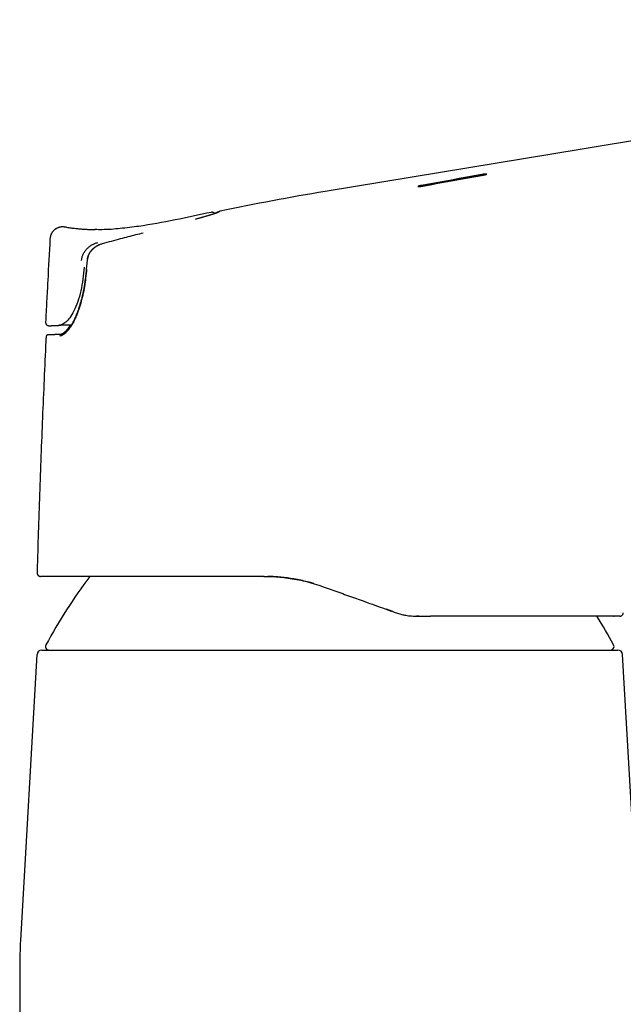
# Model space of a CAD drawing. Header units: millimetres. Extents: x 8 to 793, y 12 to 538.
# Tile 23 of 25: x 540 to 591, y 439 to 523. Entities that reach past the tile are written whole.
import ezdxf

# ---------------------------------------------------------------- set-up
doc = ezdxf.new("R2010")
doc.units = ezdxf.units.MM

msp = doc.modelspace()

# ---------------------------------------------------------------- linework, layer by layer
at = {"color": 7, "linetype": 'Continuous', "lineweight": 30}
for p, q in [((573.841, 508.769), (579.026, 509.71)), ((565.623, 508.281), (565.623, 508.281)), ((555.945, 506.503), (555.924, 506.501)), ((543.416, 505.225), (543.404, 505.23)), ((545.276, 502.394), (545.215, 501.643)), ((541.778, 495.869), (541.784, 495.869)), ((560.403, 475.355), (560.403, 475.355)), ((571.325, 472.377), (570.866, 472.541)), ((571.417, 472.344), (571.325, 472.377)), ((573.626, 471.955), (573.436, 471.956)), ((573.626, 471.955), (573.633, 471.957)), ((590.281, 471.958), (590.319, 471.955)), ((590.822, 471.956), (590.81, 471.955)), ((590.811, 471.955), (590.817, 471.956)), ((590.813, 471.956), (590.814, 471.956)), ((591.097, 472.239), (591.106, 472.239)), ((540.999, 468.681), (539.588, 444.209)), ((541.399, 469.058), (590.644, 469.058)), ((592.455, 444.209), (591.043, 468.681)), ((539.521, 441.905), (539.521, 404.956))]:
    msp.add_line(p, q, dxfattribs=at)
at = {"color": 7, "linetype": 'Continuous', "lineweight": 30, "flags": 128}
for points in [[(654.595, 522.976), (610.11, 515.63), (587.599, 511.914), (565.623, 508.282)], [(579.025, 509.73), (578.377, 509.613), (577.729, 509.495), (577.081, 509.378), (576.433, 509.26), (575.784, 509.143), (575.136, 509.025), (574.488, 508.907), (573.84, 508.79)], [(573.967, 508.745), (574.615, 508.863), (575.263, 508.981), (575.911, 509.099), (576.559, 509.217), (577.207, 509.335), (577.855, 509.453), (578.504, 509.571), (579.152, 509.689)], [(543.933, 496.858), (543.837, 496.855), (543.64, 496.849), (543.442, 496.842), (543.244, 496.836), (543.047, 496.829), (542.849, 496.822)]]:
    msp.add_lwpolyline(points, dxfattribs=at)
at = {"color": 7, "linetype": 'Continuous', "lineweight": 30}
for centre, radius, start, end in [((598.271, 310.965), 200, 99.39517, 102.01185), ((542.033, 497.097), 0.3, 177.12484, 271.89958), ((533.619, 772.995), 276.326, 271.74706, 271.9142), ((541.926, 495.862), 0.15, 90.91873, 177.24392), ((585.657, 445.563), 50, 143.42575, 151.39505), ((546.385, 445.563), 50, 28.60495, 31.86115), ((542.024, 469.358), 0.3, 151.39505, 270), ((590.019, 469.358), 0.3, 270, 28.60495), ((541.399, 468.658), 0.4, 90, 176.69813), ((590.644, 468.658), 0.4, 3.30187, 90), ((579.521, 441.905), 40, 176.69813, 180)]:
    msp.add_arc(centre, radius, start, end, dxfattribs=at)
for points, knots in [([(579.152, 509.689), (579.159, 509.69), (579.174, 509.693), (579.197, 509.697), (579.222, 509.702), (579.25, 509.708), (579.276, 509.713), (579.298, 509.719), (579.317, 509.723), (579.333, 509.727), (579.346, 509.731), (579.358, 509.734), (579.367, 509.736), (579.38, 509.74), (579.395, 509.745), (579.416, 509.752), (579.429, 509.759), (579.436, 509.764), (579.437, 509.767), (579.436, 509.77), (579.43, 509.772), (579.415, 509.775), (579.388, 509.775), (579.362, 509.774), (579.339, 509.773), (579.314, 509.771), (579.279, 509.767), (579.232, 509.762), (579.169, 509.753), (579.111, 509.745), (579.063, 509.737), (579.038, 509.732), (579.025, 509.73)], [0, 0, 0, 0, 0.019568, 0.041849, 0.066843, 0.094551, 0.124972, 0.149275, 0.171431, 0.19144, 0.209302, 0.225017, 0.238584, 0.250004, 0.285285, 0.31941, 0.384123, 0.414798, 0.44433, 0.47272, 0.499974, 0.562515, 0.624947, 0.656179, 0.687405, 0.718633, 0.74987, 0.806223, 0.866661, 0.931213, 0.965086, 1, 1, 1, 1]), ([(579.026, 509.71), (579.038, 509.712), (579.063, 509.716), (579.112, 509.724), (579.159, 509.731), (579.203, 509.738), (579.233, 509.742), (579.261, 509.745), (579.298, 509.749), (579.341, 509.753), (579.377, 509.755), (579.399, 509.755), (579.411, 509.754), (579.416, 509.754), (579.418, 509.754)], [0, 0, 0, 0, 0.077597, 0.152888, 0.296389, 0.364797, 0.430927, 0.494786, 0.556385, 0.695017, 0.833682, 0.903154, 0.972681, 1, 1, 1, 1]), ([(573.84, 508.79), (573.833, 508.788), (573.818, 508.786), (573.794, 508.781), (573.769, 508.776), (573.742, 508.77), (573.716, 508.765), (573.693, 508.759), (573.674, 508.755), (573.658, 508.751), (573.644, 508.747), (573.633, 508.744), (573.625, 508.742), (573.612, 508.738), (573.597, 508.733), (573.581, 508.727), (573.569, 508.722), (573.561, 508.718), (573.556, 508.714), (573.555, 508.71), (573.556, 508.708), (573.562, 508.704), (573.577, 508.702), (573.609, 508.701), (573.652, 508.703), (573.703, 508.707), (573.761, 508.713), (573.827, 508.722), (573.885, 508.731), (573.932, 508.739), (573.955, 508.743), (573.967, 508.745)], [0, 0, 0, 0, 0.019913, 0.042368, 0.067365, 0.094903, 0.124983, 0.150054, 0.172723, 0.192989, 0.210853, 0.226314, 0.239372, 0.250026, 0.285513, 0.319788, 0.352851, 0.384707, 0.415356, 0.444803, 0.47305, 0.500102, 0.563183, 0.625735, 0.687816, 0.74788, 0.807894, 0.870806, 0.936656, 0.967887, 1, 1, 1, 1]), ([(573.574, 508.703), (573.576, 508.704), (573.581, 508.707), (573.597, 508.713), (573.613, 508.718), (573.627, 508.722), (573.638, 508.725), (573.65, 508.728), (573.666, 508.732), (573.687, 508.738), (573.712, 508.743), (573.74, 508.75), (573.768, 508.755), (573.794, 508.761), (573.818, 508.765), (573.833, 508.768), (573.841, 508.769)], [0, 0, 0, 0, 0.071106, 0.168835, 0.270587, 0.326176, 0.361637, 0.409501, 0.469766, 0.542429, 0.627488, 0.720951, 0.801249, 0.874524, 0.940774, 1, 1, 1, 1]), ([(555.887, 506.496), (554.859, 506.273), (552.802, 505.827), (550.212, 505.349), (548.122, 505.103), (546.875, 504.998), (546.151, 505.015), (545.954, 505.02)], [0, 0, 0, 0, 0.31364, 0.627482, 0.784333, 0.94119, 1, 1, 1, 1]), ([(556.402, 506.461), (556.399, 506.459), (556.394, 506.457), (556.384, 506.452), (556.373, 506.448), (556.362, 506.443), (556.352, 506.439), (556.343, 506.436), (556.334, 506.433), (556.326, 506.429), (556.317, 506.426), (556.303, 506.421), (556.283, 506.414), (556.255, 506.404), (556.223, 506.393), (556.184, 506.38), (556.137, 506.364), (556.083, 506.347), (556.025, 506.329), (555.964, 506.31), (555.9, 506.29), (555.828, 506.268), (555.747, 506.244), (555.656, 506.217), (555.561, 506.189), (555.459, 506.159), (555.349, 506.127), (555.245, 506.098), (555.149, 506.07), (555.062, 506.045), (554.971, 506.02), (554.879, 505.994), (554.788, 505.969), (554.7, 505.944), (554.621, 505.922), (554.566, 505.907), (554.538, 505.899), (554.534, 505.898)], [0, 0, 0, 0, 0.025619, 0.048972, 0.070063, 0.0889, 0.105485, 0.116939, 0.12723, 0.137628, 0.148331, 0.15934, 0.185016, 0.212213, 0.24093, 0.271166, 0.309138, 0.347675, 0.385495, 0.422602, 0.459003, 0.494702, 0.539126, 0.582425, 0.625328, 0.669188, 0.714047, 0.759913, 0.791376, 0.823305, 0.855703, 0.888214, 0.91902, 0.947864, 0.974742, 0.995589, 1, 1, 1, 1]), ([(556.189, 506.381), (556.186, 506.386), (556.175, 506.401), (556.156, 506.42), (556.129, 506.444), (556.097, 506.465), (556.063, 506.481), (556.028, 506.493), (555.995, 506.5), (555.967, 506.503), (555.951, 506.503), (555.944, 506.503)], [0, 0, 0, 0, 0.037503, 0.114788, 0.196737, 0.313574, 0.439552, 0.575175, 0.720933, 0.877281, 1, 1, 1, 1]), ([(556.36, 506.464), (556.352, 506.46), (556.336, 506.454), (556.301, 506.44), (556.258, 506.425), (556.216, 506.411), (556.187, 506.401), (556.176, 506.398)], [0, 0, 0, 0, 0.22874, 0.45304, 0.672987, 0.888689, 1, 1, 1, 1]), ([(556.641, 506.584), (556.641, 506.584), (556.637, 506.583), (556.631, 506.581), (556.622, 506.578), (556.614, 506.575), (556.605, 506.572), (556.597, 506.568), (556.589, 506.565), (556.582, 506.562), (556.575, 506.559), (556.569, 506.556), (556.562, 506.554), (556.555, 506.551), (556.548, 506.548), (556.541, 506.545), (556.534, 506.541), (556.527, 506.538), (556.519, 506.535), (556.512, 506.532), (556.506, 506.529), (556.501, 506.527), (556.498, 506.526), (556.494, 506.524), (556.49, 506.523), (556.487, 506.521), (556.483, 506.519), (556.478, 506.517), (556.472, 506.514), (556.465, 506.511), (556.457, 506.508), (556.448, 506.504), (556.439, 506.499), (556.428, 506.495), (556.416, 506.489), (556.404, 506.484), (556.39, 506.478), (556.376, 506.471), (556.365, 506.466), (556.36, 506.464)], [0, 0, 0, 0, 0.011856, 0.062039, 0.109474, 0.154162, 0.1961, 0.234611, 0.270468, 0.303668, 0.334211, 0.367315, 0.398697, 0.428783, 0.457571, 0.48506, 0.51125, 0.53781, 0.563103, 0.588236, 0.613362, 0.62464, 0.635917, 0.647193, 0.658467, 0.669746, 0.681938, 0.695692, 0.713716, 0.733869, 0.756155, 0.780574, 0.807129, 0.835824, 0.86484, 0.895762, 0.928594, 0.963339, 1, 1, 1, 1]), ([(556.593, 506.559), (556.593, 506.559), (556.593, 506.559), (556.591, 506.558), (556.588, 506.556), (556.583, 506.554), (556.577, 506.55), (556.571, 506.547), (556.567, 506.545), (556.563, 506.543), (556.559, 506.541), (556.555, 506.539), (556.551, 506.536), (556.546, 506.534), (556.54, 506.531), (556.532, 506.527), (556.524, 506.522), (556.514, 506.518), (556.503, 506.512), (556.491, 506.506), (556.477, 506.498), (556.461, 506.49), (556.443, 506.482), (556.424, 506.472), (556.409, 506.464), (556.402, 506.461)], [0, 0, 0, 0, 0.033238, 0.074865, 0.115703, 0.17783, 0.237452, 0.294567, 0.320826, 0.346518, 0.371642, 0.396199, 0.420564, 0.446836, 0.480664, 0.517595, 0.557633, 0.600782, 0.648024, 0.698517, 0.752267, 0.809282, 0.86957, 0.933139, 1, 1, 1, 1]), ([(542.663, 505.115), (542.662, 505.114), (542.637, 505.102), (542.591, 505.071), (542.524, 505.024), (542.461, 504.971), (542.402, 504.913), (542.349, 504.852), (542.3, 504.787), (542.257, 504.72), (542.219, 504.651), (542.187, 504.58), (542.161, 504.508), (542.137, 504.426), (542.117, 504.332), (542.111, 504.261), (542.108, 504.226)], [0, 0, 0, 0, 0.001744, 0.076842, 0.152137, 0.227419, 0.302476, 0.377096, 0.451077, 0.524226, 0.596365, 0.667329, 0.736973, 0.805169, 0.904485, 1, 1, 1, 1]), ([(543.208, 505.251), (543.202, 505.251), (543.171, 505.253), (543.115, 505.25), (543.039, 505.242), (542.962, 505.228), (542.886, 505.209), (542.81, 505.184), (542.735, 505.152), (542.662, 505.115), (542.592, 505.073), (542.525, 505.025), (542.462, 504.972), (542.403, 504.914), (542.35, 504.853), (542.301, 504.788), (542.258, 504.721), (542.22, 504.651), (542.188, 504.581), (542.161, 504.509), (542.137, 504.426), (542.117, 504.332), (542.112, 504.261), (542.109, 504.226)], [0, 0, 0, 0, 0.011227, 0.056134, 0.102003, 0.14875, 0.196277, 0.244474, 0.293221, 0.342389, 0.391842, 0.44144, 0.491039, 0.540495, 0.589668, 0.638422, 0.686627, 0.734164, 0.780922, 0.826802, 0.871721, 0.93712, 1, 1, 1, 1]), ([(543.281, 505.247), (543.269, 505.249), (543.23, 505.252), (543.19, 505.253), (543.161, 505.251), (543.16, 505.251)], [0, 0, 0, 0, 0.299874, 0.973989, 1, 1, 1, 1]), ([(543.402, 505.231), (543.376, 505.236), (543.337, 505.243), (543.296, 505.246), (543.281, 505.247)], [0, 0, 0, 0, 0.64105, 1, 1, 1, 1]), ([(543.301, 505.246), (543.3, 505.246), (543.294, 505.247), (543.287, 505.247), (543.281, 505.247)], [0, 0, 0, 0, 0.151187, 1, 1, 1, 1]), ([(545.959, 505.003), (545.956, 505.003), (545.948, 505.003), (545.932, 505.003), (545.911, 505.003), (545.882, 505.004), (545.843, 505.004), (545.794, 505.004), (545.732, 505.005), (545.656, 505.006), (545.565, 505.008), (545.462, 505.011), (545.348, 505.014), (545.225, 505.019), (545.094, 505.026), (544.956, 505.034), (544.807, 505.044), (544.649, 505.057), (544.48, 505.072), (544.305, 505.091), (544.125, 505.113), (543.938, 505.138), (543.744, 505.168), (543.569, 505.198), (543.459, 505.22), (543.417, 505.228)], [0, 0, 0, 0, 0.009421, 0.0195804, 0.0307076, 0.042978, 0.0613348, 0.082177, 0.1056562, 0.1374572, 0.1733346, 0.2133773, 0.2576488, 0.3061966, 0.3553982, 0.4083804, 0.4651633, 0.5257652, 0.590204, 0.6584984, 0.7264408, 0.7978505, 0.872737, 0.9510844, 1, 1, 1, 1]), ([(550.075, 504.726), (549.858, 504.67), (549.422, 504.559), (548.769, 504.39), (548.078, 504.209), (547.347, 504.016), (546.834, 503.878), (546.577, 503.809)], [0, 0, 0, 0, 0.186647, 0.373321, 0.560006, 0.78002, 1, 1, 1, 1]), ([(542.109, 504.226), (542.045, 503.04), (541.95, 501.255), (541.823, 498.883), (541.763, 497.698), (541.734, 497.112)], [0, 0, 0, 0, 0.499947, 0.752984, 1, 1, 1, 1]), ([(544.806, 502.366), (544.819, 502.458), (544.844, 502.643), (544.943, 502.908), (545.079, 503.155), (545.255, 503.376), (545.463, 503.564), (545.693, 503.718), (545.939, 503.839), (546.113, 503.891), (546.199, 503.917)], [0, 0, 0, 0, 0.125519, 0.251921, 0.378719, 0.505253, 0.630846, 0.755386, 0.878676, 1, 1, 1, 1]), ([(546.561, 503.802), (546.528, 503.793), (546.455, 503.771), (546.348, 503.73), (546.241, 503.682), (546.144, 503.632), (546.057, 503.581), (545.978, 503.53), (545.908, 503.479), (545.847, 503.431), (545.793, 503.384), (545.745, 503.339), (545.699, 503.294), (545.659, 503.25), (545.621, 503.207), (545.588, 503.165), (545.556, 503.123), (545.526, 503.081), (545.499, 503.041), (545.478, 503.006), (545.463, 502.981), (545.454, 502.964), (545.447, 502.952), (545.438, 502.936), (545.426, 502.912), (545.41, 502.88), (545.392, 502.841), (545.373, 502.797), (545.354, 502.747), (545.335, 502.69), (545.316, 502.625), (545.299, 502.552), (545.284, 502.47), (545.279, 502.412), (545.276, 502.382)], [0, 0, 0, 0, 0.0507472, 0.1117193, 0.1690145, 0.2225866, 0.272401, 0.3184336, 0.3606677, 0.3990917, 0.433697, 0.4654212, 0.4967169, 0.5277157, 0.5540554, 0.5801869, 0.6061159, 0.6318483, 0.6566048, 0.6769292, 0.6923878, 0.6991476, 0.70463, 0.7132999, 0.7264335, 0.7440576, 0.766213, 0.7888544, 0.8149197, 0.8444782, 0.8776224, 0.9144751, 0.9551975, 1, 1, 1, 1]), ([(546.577, 503.809), (546.419, 503.752), (546.102, 503.639), (545.769, 503.371), (545.555, 503.112), (545.428, 502.892), (545.334, 502.65), (545.31, 502.478), (545.297, 502.39)], [0, 0, 0, 0, 0.247649, 0.495472, 0.619351, 0.743684, 0.869838, 1, 1, 1, 1]), ([(545.029, 501.809), (544.998, 501.465), (544.935, 500.774), (544.751, 499.766), (544.488, 498.833), (544.161, 498.04), (543.803, 497.454), (543.452, 497.077), (543.124, 496.865), (542.94, 496.836), (542.849, 496.822)], [0, 0, 0, 0, 0.123844, 0.248769, 0.374887, 0.502226, 0.628531, 0.753769, 0.878318, 1, 1, 1, 1]), ([(545.235, 501.64), (545.212, 501.386), (545.166, 500.889), (545.061, 500.168), (544.948, 499.578), (544.838, 499.107), (544.74, 498.741), (544.633, 498.39), (544.519, 498.057), (544.385, 497.703), (544.226, 497.341), (544.042, 496.987), (543.85, 496.676), (543.653, 496.411), (543.457, 496.193), (543.267, 496.035), (543.087, 495.934), (542.978, 495.919), (542.923, 495.911)], [0, 0, 0, 0, 0.09137, 0.178404, 0.261807, 0.310455, 0.358282, 0.405492, 0.452301, 0.498928, 0.561284, 0.623225, 0.685521, 0.748926, 0.813135, 0.875847, 0.937861, 1, 1, 1, 1]), ([(545.215, 501.643), (545.209, 501.572), (545.197, 501.435), (545.177, 501.234), (545.156, 501.043), (545.134, 500.864), (545.112, 500.695), (545.09, 500.54), (545.068, 500.399), (545.048, 500.27), (545.028, 500.151), (545.008, 500.041), (544.989, 499.934), (544.968, 499.827), (544.947, 499.717), (544.925, 499.61), (544.902, 499.502), (544.878, 499.395), (544.853, 499.287), (544.82, 499.151), (544.779, 498.986), (544.728, 498.795), (544.673, 498.604), (544.615, 498.415), (544.554, 498.228), (544.49, 498.045), (544.423, 497.868), (544.354, 497.696), (544.283, 497.53), (544.21, 497.37), (544.135, 497.218), (544.059, 497.075), (543.984, 496.941), (543.915, 496.827), (543.854, 496.732), (543.802, 496.656), (543.762, 496.601), (543.735, 496.565), (543.721, 496.546), (543.71, 496.532), (543.7, 496.52), (543.688, 496.505), (543.673, 496.487), (543.655, 496.465), (543.634, 496.44), (543.611, 496.413), (543.587, 496.386), (543.556, 496.352), (543.517, 496.312), (543.473, 496.271), (543.432, 496.235), (543.394, 496.204), (543.359, 496.177), (543.33, 496.157), (543.306, 496.141), (543.287, 496.13), (543.269, 496.119), (543.253, 496.111), (543.238, 496.103), (543.223, 496.096), (543.207, 496.089), (543.19, 496.082), (543.173, 496.076), (543.159, 496.071), (543.147, 496.067), (543.136, 496.064), (543.126, 496.062), (543.117, 496.06), (543.109, 496.058), (543.099, 496.057), (543.088, 496.055), (543.074, 496.054), (543.065, 496.053), (543.06, 496.053)], [0, 0, 0, 0, 0.025756, 0.050267, 0.073519, 0.095503, 0.11621, 0.135636, 0.152773, 0.168764, 0.183607, 0.197301, 0.209846, 0.224183, 0.237749, 0.251412, 0.265169, 0.279021, 0.292968, 0.307007, 0.332253, 0.357798, 0.38367, 0.409877, 0.436424, 0.462837, 0.489505, 0.516048, 0.542436, 0.569137, 0.595655, 0.621932, 0.647941, 0.673679, 0.692116, 0.70968, 0.726363, 0.732408, 0.737182, 0.740619, 0.74341, 0.747319, 0.752433, 0.758555, 0.765805, 0.774047, 0.782413, 0.790754, 0.807062, 0.823271, 0.837547, 0.851549, 0.864897, 0.877449, 0.885612, 0.893043, 0.900217, 0.907446, 0.913166, 0.919287, 0.926483, 0.934769, 0.942056, 0.948732, 0.954512, 0.959657, 0.96514, 0.968962, 0.973002, 0.977958, 0.984108, 0.991454, 1, 1, 1, 1]), ([(541.736, 497.071), (541.736, 497.07), (541.736, 497.056), (541.742, 497.029), (541.753, 496.992), (541.768, 496.958), (541.786, 496.928), (541.806, 496.902), (541.826, 496.88), (541.847, 496.862), (541.869, 496.846), (541.888, 496.835), (541.905, 496.826), (541.922, 496.818), (541.939, 496.812), (541.955, 496.807), (541.97, 496.803), (541.985, 496.8), (542, 496.798), (542.012, 496.797), (542.018, 496.797), (542.021, 496.797)], [0, 0, 0, 0, 0.003684, 0.06222, 0.116442, 0.165381, 0.221199, 0.265632, 0.303273, 0.350096, 0.385294, 0.415095, 0.449137, 0.490207, 0.539919, 0.599185, 0.668541, 0.74832, 0.838741, 0.939958, 1, 1, 1, 1]), ([(542.027, 496.797), (542.028, 496.797), (542.03, 496.797), (542.034, 496.797), (542.039, 496.797), (542.045, 496.797), (542.051, 496.797), (542.059, 496.797), (542.066, 496.798), (542.074, 496.798), (542.082, 496.798), (542.088, 496.798), (542.094, 496.798), (542.099, 496.799), (542.104, 496.799), (542.11, 496.799), (542.118, 496.799), (542.13, 496.8), (542.145, 496.8), (542.163, 496.801), (542.183, 496.801), (542.204, 496.802), (542.227, 496.803), (542.258, 496.804), (542.3, 496.805), (542.355, 496.807), (542.414, 496.809), (542.462, 496.81), (542.495, 496.811), (542.511, 496.812), (542.529, 496.812), (542.548, 496.813), (542.569, 496.814), (542.594, 496.815), (542.62, 496.815), (542.649, 496.816), (542.673, 496.817), (542.689, 496.818), (542.693, 496.818)], [0, 0, 0, 0, 0.032256, 0.062887, 0.091898, 0.119293, 0.145076, 0.173398, 0.199491, 0.223358, 0.245003, 0.260721, 0.275019, 0.287898, 0.29936, 0.310218, 0.332074, 0.354634, 0.386271, 0.419194, 0.453118, 0.487112, 0.521104, 0.555098, 0.619996, 0.684891, 0.749543, 0.812638, 0.828227, 0.843707, 0.859218, 0.876387, 0.895678, 0.917094, 0.940637, 0.964091, 0.989338, 1, 1, 1, 1]), ([(543.839, 496.857), (543.83, 496.843), (543.812, 496.812), (543.784, 496.767), (543.754, 496.722), (543.724, 496.676), (543.692, 496.629), (543.658, 496.582), (543.625, 496.537), (543.594, 496.497), (543.563, 496.459), (543.532, 496.421), (543.498, 496.382), (543.462, 496.342), (543.423, 496.302), (543.387, 496.268), (543.358, 496.24), (543.335, 496.221), (543.314, 496.204), (543.296, 496.189), (543.279, 496.176), (543.264, 496.165), (543.244, 496.15), (543.22, 496.135), (543.193, 496.118), (543.165, 496.103), (543.137, 496.089), (543.11, 496.078), (543.087, 496.069), (543.067, 496.063), (543.052, 496.059), (543.043, 496.057), (543.037, 496.056), (543.03, 496.054), (543.022, 496.053), (543.013, 496.052), (543.006, 496.051), (543.003, 496.051)], [0, 0, 0, 0, 0.02699, 0.058748, 0.088284, 0.119971, 0.154508, 0.190989, 0.226209, 0.258798, 0.290214, 0.324182, 0.360248, 0.399197, 0.442302, 0.48957, 0.517611, 0.543818, 0.567514, 0.588702, 0.607868, 0.62697, 0.646211, 0.680355, 0.714677, 0.750843, 0.789196, 0.830791, 0.862728, 0.893404, 0.922488, 0.93189, 0.941094, 0.951657, 0.965188, 0.981691, 1, 1, 1, 1]), ([(541.776, 495.87), (541.769, 495.734), (541.709, 494.51), (541.604, 492.197), (541.463, 488.929), (541.334, 485.661), (541.216, 482.392), (541.109, 479.123), (541.04, 476.88), (541.009, 475.727), (541.007, 475.664)], [0, 0, 0, 0, 0.020083, 0.181835, 0.343588, 0.505342, 0.667096, 0.828848, 0.990601, 1, 1, 1, 1]), ([(541.907, 496.011), (541.904, 496.011), (541.898, 496.01), (541.885, 496.007), (541.868, 496.001), (541.85, 495.992), (541.834, 495.981), (541.821, 495.969), (541.811, 495.958), (541.802, 495.945), (541.794, 495.931), (541.788, 495.917), (541.783, 495.901), (541.779, 495.886), (541.778, 495.875), (541.778, 495.869)], [0, 0, 0, 0, 0.100306, 0.263093, 0.408678, 0.537491, 0.650034, 0.712391, 0.768791, 0.819435, 0.864578, 0.904569, 0.939912, 0.971357, 1, 1, 1, 1]), ([(543.06, 496.053), (543.041, 496.052), (543.003, 496.051), (542.95, 496.049), (542.901, 496.047), (542.856, 496.045), (542.814, 496.044), (542.776, 496.042), (542.743, 496.041), (542.712, 496.04), (542.685, 496.039), (542.66, 496.038), (542.635, 496.037), (542.611, 496.037), (542.587, 496.036), (542.564, 496.035), (542.541, 496.034), (542.518, 496.033), (542.496, 496.032), (542.458, 496.031), (542.405, 496.029), (542.342, 496.027), (542.283, 496.025), (542.233, 496.023), (542.191, 496.022), (542.157, 496.021), (542.124, 496.02), (542.095, 496.019), (542.069, 496.018), (542.045, 496.017), (542.029, 496.016), (542.018, 496.016), (542.011, 496.016), (542.003, 496.015), (541.995, 496.015), (541.986, 496.015), (541.977, 496.014), (541.968, 496.014), (541.958, 496.014), (541.949, 496.013), (541.939, 496.013), (541.93, 496.012), (541.921, 496.012), (541.914, 496.011), (541.907, 496.011), (541.901, 496.01), (541.899, 496.01), (541.898, 496.01)], [0, 0, 0, 0, 0.026016, 0.050729, 0.074141, 0.096254, 0.11707, 0.13659, 0.153811, 0.169882, 0.184807, 0.198585, 0.211217, 0.22567, 0.239255, 0.252937, 0.266716, 0.280592, 0.294565, 0.308634, 0.353219, 0.398174, 0.443128, 0.488081, 0.520775, 0.553468, 0.58616, 0.618619, 0.649845, 0.679726, 0.708266, 0.717863, 0.728368, 0.740135, 0.753162, 0.767448, 0.782706, 0.799177, 0.816861, 0.835759, 0.856291, 0.878085, 0.90114, 0.925455, 0.95103, 0.977865, 1, 1, 1, 1]), ([(541.007, 475.664), (541.008, 475.651), (541.008, 475.626), (541.014, 475.588), (541.024, 475.554), (541.038, 475.522), (541.053, 475.495), (541.071, 475.47), (541.092, 475.446), (541.115, 475.424), (541.14, 475.405), (541.167, 475.389), (541.198, 475.375), (541.232, 475.364), (541.27, 475.357), (541.295, 475.356), (541.307, 475.355)], [0, 0, 0, 0, 0.0765725, 0.1565842, 0.2395774, 0.3034469, 0.3683645, 0.434, 0.5000005, 0.5660009, 0.6316364, 0.6965538, 0.7604233, 0.8434163, 0.9234277, 1, 1, 1, 1]), ([(541.009, 475.659), (541.01, 475.644), (541.01, 475.613), (541.021, 475.568), (541.036, 475.529), (541.053, 475.497), (541.071, 475.471), (541.088, 475.452), (541.103, 475.437), (541.115, 475.426), (541.125, 475.418), (541.134, 475.412), (541.141, 475.407), (541.151, 475.4), (541.163, 475.393), (541.174, 475.387), (541.18, 475.384), (541.183, 475.383)], [0, 0, 0, 0, 0.119032, 0.24131, 0.351415, 0.446934, 0.526311, 0.591032, 0.645308, 0.68913, 0.722485, 0.746026, 0.768044, 0.792718, 0.854962, 0.939166, 1, 1, 1, 1]), ([(541.198, 475.376), (541.2, 475.375), (541.208, 475.372), (541.219, 475.368), (541.234, 475.364), (541.248, 475.361), (541.259, 475.359), (541.264, 475.358), (541.265, 475.358)], [0, 0, 0, 0, 0.053239, 0.234137, 0.444827, 0.685551, 0.956483, 1, 1, 1, 1]), ([(560.403, 475.355), (560.227, 475.355), (559.875, 475.355), (559.353, 475.355), (558.837, 475.355), (558.327, 475.355), (557.827, 475.355), (557.337, 475.355), (556.856, 475.355), (556.381, 475.355), (555.913, 475.355), (555.45, 475.355), (554.995, 475.355), (554.545, 475.355), (554.12, 475.355), (553.717, 475.355), (553.431, 475.355), (553.239, 475.355), (553.141, 475.355), (553.043, 475.355), (552.945, 475.355), (552.848, 475.355), (552.632, 475.355), (552.302, 475.355), (551.861, 475.355), (551.429, 475.355), (551.004, 475.355), (550.591, 475.355), (550.187, 475.355), (549.794, 475.355), (549.409, 475.355), (549.03, 475.355), (548.655, 475.355), (548.287, 475.355), (547.926, 475.355), (547.574, 475.355), (547.23, 475.355), (546.894, 475.355), (546.567, 475.355), (546.25, 475.355), (545.943, 475.355), (545.645, 475.355), (545.356, 475.355), (545.079, 475.355), (544.813, 475.355), (544.558, 475.355), (544.311, 475.355), (544.074, 475.355), (543.846, 475.355), (543.628, 475.355), (543.418, 475.355), (543.25, 475.355), (543.118, 475.355), (543.02, 475.355), (542.923, 475.355), (542.83, 475.355), (542.738, 475.355), (542.623, 475.355), (542.488, 475.355), (542.337, 475.355), (542.197, 475.355), (542.067, 475.355), (541.948, 475.355), (541.839, 475.355), (541.742, 475.355), (541.654, 475.355), (541.575, 475.355), (541.506, 475.355), (541.447, 475.355), (541.398, 475.355), (541.36, 475.355), (541.331, 475.355), (541.313, 475.355), (541.309, 475.355), (541.307, 475.355)], [0, 0, 0, 0, 0.016461, 0.032789, 0.048989, 0.065066, 0.081027, 0.096595, 0.112063, 0.127436, 0.142721, 0.157923, 0.173049, 0.188105, 0.203097, 0.216244, 0.22935, 0.232777, 0.236202, 0.239624, 0.243044, 0.246462, 0.249878, 0.265811, 0.28167, 0.297463, 0.313198, 0.328883, 0.344246, 0.359575, 0.37488, 0.390166, 0.405755, 0.421341, 0.436933, 0.45254, 0.468169, 0.48383, 0.499529, 0.515146, 0.530736, 0.546307, 0.561866, 0.577422, 0.592703, 0.607995, 0.623306, 0.638641, 0.654009, 0.669417, 0.684871, 0.700378, 0.708525, 0.716689, 0.724872, 0.733074, 0.741297, 0.749541, 0.765206, 0.780846, 0.796468, 0.812079, 0.827685, 0.843014, 0.858351, 0.873702, 0.889074, 0.904786, 0.920533, 0.93632, 0.952154, 0.968041, 0.983988, 1, 1, 1, 1]), ([(560.4, 475.355), (560.621, 475.352), (561.069, 475.347), (561.755, 475.299), (562.463, 475.219), (563.192, 475.1), (563.939, 474.939), (564.701, 474.736), (565.208, 474.563), (565.465, 474.476)], [0, 0, 0, 0, 0.129252, 0.262967, 0.401192, 0.543971, 0.691342, 0.843341, 1, 1, 1, 1]), ([(564.652, 474.739), (564.526, 474.776), (564.206, 474.871), (563.69, 474.995), (563.11, 475.113), (562.543, 475.206), (561.989, 475.275), (561.449, 475.321), (561.033, 475.346), (560.798, 475.349), (560.738, 475.35)], [0, 0, 0, 0, 0.098543, 0.250082, 0.398477, 0.54376, 0.683453, 0.820213, 0.954075, 1, 1, 1, 1]), ([(565.465, 474.476), (565.686, 474.396), (566.13, 474.238), (566.795, 473.999), (567.461, 473.761), (568.128, 473.522), (568.863, 473.258), (569.667, 472.97), (570.541, 472.657), (571.123, 472.448), (571.414, 472.344)], [0, 0, 0, 0, 0.112077, 0.224092, 0.336073, 0.448043, 0.560015, 0.706658, 0.853322, 1, 1, 1, 1]), ([(571.414, 472.344), (571.482, 472.32), (571.615, 472.272), (571.811, 472.206), (572, 472.148), (572.182, 472.099), (572.356, 472.059), (572.542, 472.023), (572.756, 471.992), (573.013, 471.967), (573.307, 471.955), (573.514, 471.955), (573.624, 471.955)], [0, 0, 0, 0, 0.093053, 0.182172, 0.267395, 0.34877, 0.426276, 0.499961, 0.598099, 0.714475, 0.84842, 1, 1, 1, 1]), ([(573.633, 471.956), (573.839, 471.956), (574.169, 471.955), (574.496, 471.955), (574.619, 471.955)], [0, 0, 0, 0, 0.624808, 1, 1, 1, 1]), ([(590.811, 471.955), (590.811, 471.955), (590.811, 471.955), (590.799, 471.955), (590.779, 471.955), (590.751, 471.955), (590.713, 471.955), (590.667, 471.955), (590.613, 471.955), (590.55, 471.955), (590.475, 471.955), (590.388, 471.955), (590.317, 471.955), (590.273, 471.955), (590.261, 471.955), (590.249, 471.955), (590.237, 471.955), (590.225, 471.955), (590.212, 471.955), (590.198, 471.955), (590.153, 471.955), (590.069, 471.955), (589.94, 471.955), (589.8, 471.955), (589.682, 471.955), (589.611, 471.955), (589.585, 471.955), (589.578, 471.955), (589.571, 471.955), (589.564, 471.955), (589.556, 471.955), (589.549, 471.955), (589.488, 471.955), (589.37, 471.955), (589.186, 471.955), (588.991, 471.955), (588.824, 471.955), (588.689, 471.955), (588.591, 471.955), (588.491, 471.955), (588.389, 471.955), (588.282, 471.955), (588.169, 471.955), (588.018, 471.955), (587.829, 471.955), (587.6, 471.955), (587.363, 471.955), (587.118, 471.955), (586.865, 471.955), (586.605, 471.955), (586.342, 471.955), (586.077, 471.955), (585.809, 471.955), (585.607, 471.955), (585.479, 471.955), (585.425, 471.955), (585.372, 471.955), (585.318, 471.955), (585.264, 471.955), (585.209, 471.955), (585.059, 471.955), (584.839, 471.955), (584.544, 471.955), (584.272, 471.955), (584.068, 471.955), (583.933, 471.955), (583.872, 471.955), (583.809, 471.955), (583.748, 471.955), (583.691, 471.955), (583.578, 471.955), (583.384, 471.955), (583.103, 471.955), (582.794, 471.955), (582.48, 471.955), (582.212, 471.955), (581.993, 471.955), (581.823, 471.955), (581.652, 471.955), (581.48, 471.955), (581.306, 471.955), (581.1, 471.955), (580.861, 471.955), (580.66, 471.955), (580.53, 471.955), (580.467, 471.955), (580.398, 471.955), (580.323, 471.955), (580.244, 471.955), (580.166, 471.955), (580.087, 471.955), (580.007, 471.955), (579.926, 471.955), (579.846, 471.955), (579.764, 471.955), (579.683, 471.955), (579.6, 471.955), (579.46, 471.955), (579.263, 471.955), (578.961, 471.955), (578.606, 471.955), (578.195, 471.955), (577.89, 471.955), (577.694, 471.955), (577.612, 471.955), (577.531, 471.955), (577.448, 471.955), (577.369, 471.955), (577.297, 471.955), (577.142, 471.955), (576.913, 471.955), (576.604, 471.955), (576.304, 471.955), (575.997, 471.955), (575.689, 471.955), (575.386, 471.955), (575.071, 471.955), (574.817, 471.955), (574.659, 471.955), (574.618, 471.955)], [0, 0, 0, 0, 0.01642, 0.032802, 0.049151, 0.065471, 0.081768, 0.097757, 0.113734, 0.129703, 0.145684, 0.163555, 0.181404, 0.183366, 0.185328, 0.18729, 0.189252, 0.191214, 0.193175, 0.195225, 0.197792, 0.213891, 0.232113, 0.250266, 0.266191, 0.273184, 0.273968, 0.274753, 0.275537, 0.276321, 0.277105, 0.277889, 0.278673, 0.296704, 0.314668, 0.332571, 0.350424, 0.358425, 0.366418, 0.374404, 0.382383, 0.390357, 0.398955, 0.407797, 0.423538, 0.439222, 0.454854, 0.470441, 0.485989, 0.501505, 0.516996, 0.531567, 0.546179, 0.560836, 0.563605, 0.566377, 0.56915, 0.571926, 0.574703, 0.577483, 0.580354, 0.597534, 0.610541, 0.623545, 0.636551, 0.639413, 0.642275, 0.645138, 0.648001, 0.650729, 0.652962, 0.66348, 0.677038, 0.690572, 0.704086, 0.717586, 0.724653, 0.731718, 0.738781, 0.745843, 0.752905, 0.759968, 0.770884, 0.781542, 0.783899, 0.786244, 0.788983, 0.792018, 0.795064, 0.798121, 0.80119, 0.80427, 0.807361, 0.810465, 0.813579, 0.816706, 0.819844, 0.823067, 0.832581, 0.842222, 0.857074, 0.872224, 0.887676, 0.890624, 0.893584, 0.896554, 0.899535, 0.902527, 0.905172, 0.907327, 0.919322, 0.929842, 0.940543, 0.951425, 0.962488, 0.973253, 0.983425, 0.995715, 1, 1, 1, 1]), ([(589.848, 471.955), (589.847, 471.955), (589.838, 471.955), (589.823, 471.955), (589.801, 471.955), (589.782, 471.955), (589.763, 471.955), (589.746, 471.955), (589.731, 471.955), (589.716, 471.955), (589.704, 471.955), (589.694, 471.955), (589.687, 471.955), (589.683, 471.955), (589.68, 471.955), (589.676, 471.955), (589.671, 471.955), (589.64, 471.955), (589.577, 471.955), (589.479, 471.955), (589.399, 471.955), (589.346, 471.955), (589.321, 471.955), (589.295, 471.955), (589.27, 471.955), (589.244, 471.955), (589.218, 471.955), (589.17, 471.955), (589.097, 471.955), (588.995, 471.955), (588.913, 471.955), (588.863, 471.955), (588.85, 471.955)], [0, 0, 0, 0, 0.004831, 0.0355558, 0.0639379, 0.0899769, 0.1136727, 0.1350251, 0.154034, 0.1725417, 0.1881094, 0.2007369, 0.2074604, 0.2129031, 0.2146909, 0.2205832, 0.2266479, 0.2327082, 0.3304539, 0.4400804, 0.5481692, 0.5722232, 0.5962, 0.6200995, 0.6439219, 0.6676671, 0.6913339, 0.7149149, 0.7982427, 0.8835651, 0.970888, 1, 1, 1, 1]), ([(590.32, 471.955), (590.319, 471.955), (590.318, 471.955), (590.312, 471.955), (590.303, 471.955), (590.293, 471.955), (590.285, 471.955), (590.282, 471.955)], [0, 0, 0, 0, 0.214128, 0.433909, 0.659341, 0.890421, 1, 1, 1, 1]), ([(590.817, 471.955), (590.82, 471.955), (590.825, 471.956), (590.835, 471.956), (590.845, 471.957), (590.854, 471.958), (590.864, 471.96), (590.874, 471.962), (590.884, 471.965), (590.894, 471.967), (590.903, 471.97), (590.91, 471.973), (590.916, 471.975), (590.921, 471.977), (590.928, 471.98), (590.936, 471.984), (590.949, 471.99), (590.965, 471.999), (590.985, 472.012), (591.008, 472.031), (591.034, 472.056), (591.06, 472.09), (591.084, 472.133), (591.102, 472.183), (591.106, 472.219), (591.108, 472.238)], [0, 0, 0, 0, 0.091472, 0.191547, 0.28111, 0.360187, 0.428813, 0.487045, 0.534975, 0.57277, 0.600789, 0.6114, 0.62003, 0.627133, 0.633643, 0.643661, 0.658741, 0.678969, 0.704582, 0.73731, 0.777516, 0.824859, 0.878602, 0.937538, 1, 1, 1, 1])]:
    msp.add_open_spline(points, degree=3, knots=knots, dxfattribs=at)

doc.saveas('drawing.dxf')
